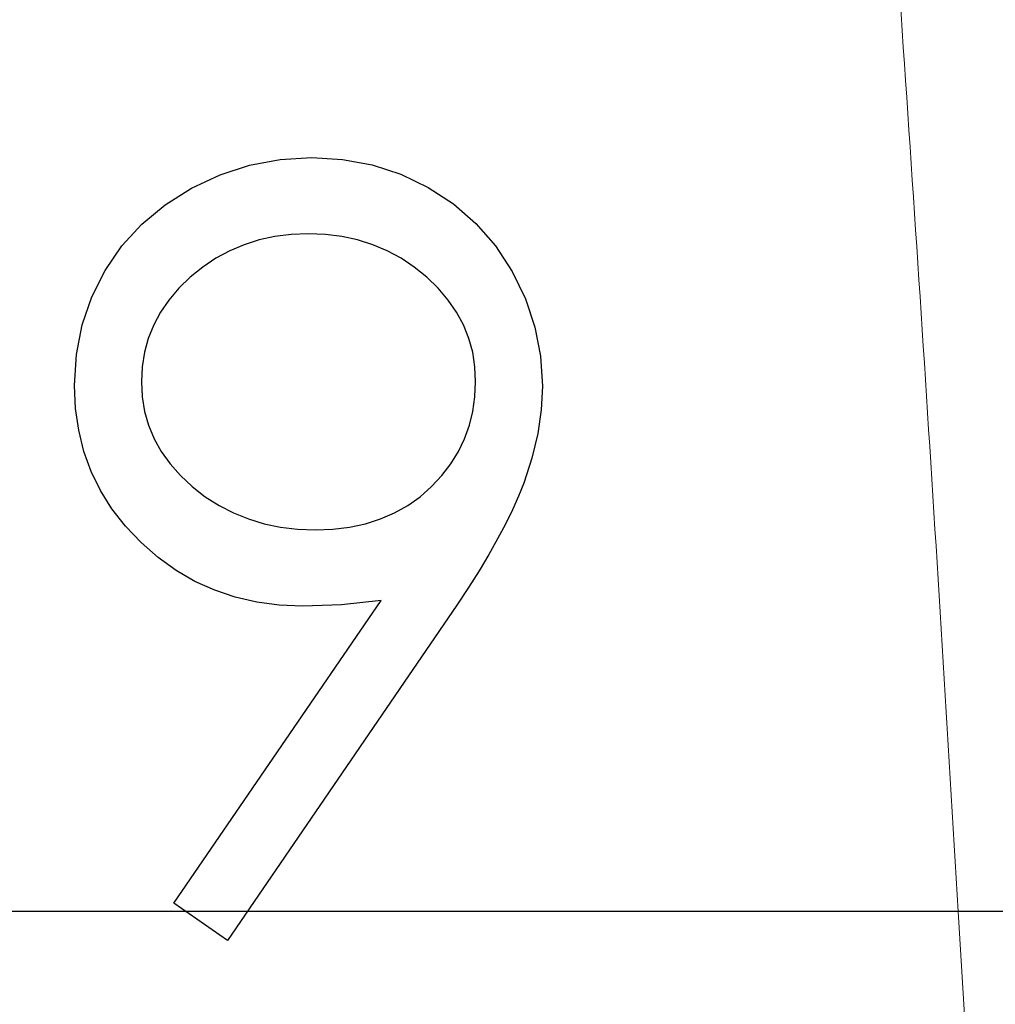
# Model space of a CAD drawing. Header units: millimetres. Extents: x 0 to 163, y 0 to 120.
# Tile 18 of 29: x 65.11 to 69.7, y 89.28 to 93.91. Entities that reach past the tile are written whole.
import ezdxf

# ---------------------------------------------------------------- set-up
doc = ezdxf.new("R2010")
doc.units = ezdxf.units.MM
doc.header["$LTSCALE"] = 0.5

msp = doc.modelspace()

# ---------------------------------------------------------------- linework, layer by layer
at = {"color": 7, "linetype": 'Continuous'}
for p in [(60.673, 89.7164), (62.2763, 89.7164), (62.2763, 89.7164), (62.2763, 89.7164), (62.2763, 89.7164), (62.2763, 89.7164), (62.2763, 89.7164), (62.2763, 89.7164), (62.2763, 89.7164), (62.2763, 89.7164), (62.2763, 89.7164), (62.2763, 89.7164), (62.2763, 89.7164)]:
    msp.add_line(p, (148.8137, 89.7164), dxfattribs=at)
at = {"color": 7, "linetype": 'Continuous', "lineweight": 15}
for p, q in [((69.5226, 89.7164), (97.8332, 89.7164)), ((97.8332, 89.7164), (69.5226, 89.7164))]:
    msp.add_line(p, q, dxfattribs=at)
at = {"color": 7, "linetype": 'Continuous', "flags": 128}
for points in [[(66.0887, 89.5784), (65.8377, 89.753), (65.8377, 89.753), (66.8109, 91.1756), (66.8109, 91.1756), (66.6244, 91.156), (66.4428, 91.149), (66.4428, 91.149), (66.3327, 91.1539), (66.2275, 91.1679), (66.1259, 91.191), (66.0291, 91.224), (65.9359, 91.266), (65.8475, 91.3172), (65.7627, 91.3782), (65.6828, 91.4483), (65.6099, 91.5255), (65.546, 91.6068), (65.4928, 91.6923), (65.4486, 91.7828), (65.4149, 91.8767), (65.3904, 91.9756), (65.3757, 92.0786), (65.3708, 92.1859), (65.3708, 92.1859), (65.3799, 92.3325), (65.4065, 92.4713), (65.4514, 92.6031), (65.5138, 92.7272), (65.593, 92.8422), (65.687, 92.9445), (65.7963, 93.035), (65.9204, 93.1135), (66.0544, 93.1766), (66.1932, 93.2222), (66.3369, 93.2488), (66.4849, 93.2579), (66.4849, 93.2579), (66.63, 93.2488), (66.7695, 93.2229), (66.9034, 93.1787), (67.0317, 93.117), (67.1509, 93.0392), (67.2561, 92.948), (67.3479, 92.8422), (67.4265, 92.7223), (67.4889, 92.594), (67.5337, 92.4608), (67.5604, 92.324), (67.5695, 92.1824), (67.5695, 92.1824), (67.5639, 92.0723), (67.5478, 91.9602), (67.5197, 91.8445), (67.4811, 91.7267), (67.4573, 91.6657), (67.4286, 91.6019), (67.3956, 91.5346), (67.3584, 91.4652), (67.3171, 91.3915), (67.2715, 91.3158), (67.221, 91.2366), (67.1663, 91.1546), (67.1663, 91.1546), (66.0887, 89.5784)], [(66.0887, 89.5784), (65.8377, 89.753), (65.8377, 89.753), (66.8109, 91.1756), (66.8109, 91.1756), (66.6244, 91.156), (66.4428, 91.149), (66.4428, 91.149), (66.3327, 91.1539), (66.2275, 91.1679), (66.1259, 91.191), (66.0291, 91.224), (65.9359, 91.266), (65.8475, 91.3172), (65.7627, 91.3782), (65.6828, 91.4483), (65.6099, 91.5255), (65.546, 91.6068), (65.4928, 91.6923), (65.4486, 91.7828), (65.4149, 91.8767), (65.3904, 91.9756), (65.3757, 92.0786), (65.3708, 92.1859), (65.3708, 92.1859), (65.3799, 92.3325), (65.4065, 92.4713), (65.4514, 92.6031), (65.5138, 92.7272), (65.593, 92.8422), (65.687, 92.9445), (65.7963, 93.035), (65.9204, 93.1135), (66.0544, 93.1766), (66.1932, 93.2222), (66.3369, 93.2488), (66.4849, 93.2579), (66.4849, 93.2579), (66.63, 93.2488), (66.7695, 93.2229), (66.9034, 93.1787), (67.0317, 93.117), (67.1509, 93.0392), (67.2561, 92.948), (67.3479, 92.8422), (67.4265, 92.7223), (67.4889, 92.594), (67.5337, 92.4608), (67.5604, 92.324), (67.5695, 92.1824), (67.5695, 92.1824), (67.5639, 92.0723), (67.5478, 91.9602), (67.5197, 91.8445), (67.4811, 91.7267), (67.4573, 91.6657), (67.4286, 91.6019), (67.3956, 91.5346), (67.3584, 91.4652), (67.3171, 91.3915), (67.2715, 91.3158), (67.221, 91.2366), (67.1663, 91.1546), (67.1663, 91.1546), (66.0887, 89.5784)], [(66.0887, 89.5784), (65.8377, 89.753), (65.8377, 89.753), (66.8109, 91.1756), (66.8109, 91.1756), (66.6244, 91.156), (66.4428, 91.149), (66.4428, 91.149), (66.3327, 91.1539), (66.2275, 91.1679), (66.1259, 91.191), (66.0291, 91.224), (65.9359, 91.266), (65.8475, 91.3172), (65.7627, 91.3782), (65.6828, 91.4483), (65.6099, 91.5255), (65.546, 91.6068), (65.4928, 91.6923), (65.4486, 91.7828), (65.4149, 91.8767), (65.3904, 91.9756), (65.3757, 92.0786), (65.3708, 92.1859), (65.3708, 92.1859), (65.3799, 92.3325), (65.4065, 92.4713), (65.4514, 92.6031), (65.5138, 92.7272), (65.593, 92.8422), (65.687, 92.9445), (65.7963, 93.035), (65.9204, 93.1135), (66.0544, 93.1766), (66.1932, 93.2222), (66.3369, 93.2488), (66.4849, 93.2579), (66.4849, 93.2579), (66.63, 93.2488), (66.7695, 93.2229), (66.9034, 93.1787), (67.0317, 93.117), (67.1509, 93.0392), (67.2561, 92.948), (67.3479, 92.8422), (67.4265, 92.7223), (67.4889, 92.594), (67.5337, 92.4608), (67.5604, 92.324), (67.5695, 92.1824), (67.5695, 92.1824), (67.5639, 92.0723), (67.5478, 91.9602), (67.5197, 91.8445), (67.4811, 91.7267), (67.4573, 91.6657), (67.4286, 91.6019), (67.3956, 91.5346), (67.3584, 91.4652), (67.3171, 91.3915), (67.2715, 91.3158), (67.221, 91.2366), (67.1663, 91.1546), (67.1663, 91.1546), (66.0887, 89.5784)], [(66.0887, 89.5784), (65.8377, 89.753), (65.8377, 89.753), (66.8109, 91.1756), (66.8109, 91.1756), (66.6244, 91.156), (66.4428, 91.149), (66.4428, 91.149), (66.3327, 91.1539), (66.2275, 91.1679), (66.1259, 91.191), (66.0291, 91.224), (65.9359, 91.266), (65.8475, 91.3172), (65.7627, 91.3782), (65.6828, 91.4483), (65.6099, 91.5255), (65.546, 91.6068), (65.4928, 91.6923), (65.4486, 91.7828), (65.4149, 91.8767), (65.3904, 91.9756), (65.3757, 92.0786), (65.3708, 92.1859), (65.3708, 92.1859), (65.3799, 92.3325), (65.4065, 92.4713), (65.4514, 92.6031), (65.5138, 92.7272), (65.593, 92.8422), (65.687, 92.9445), (65.7963, 93.035), (65.9204, 93.1135), (66.0544, 93.1766), (66.1932, 93.2222), (66.3369, 93.2488), (66.4849, 93.2579), (66.4849, 93.2579), (66.63, 93.2488), (66.7695, 93.2229), (66.9034, 93.1787), (67.0317, 93.117), (67.1509, 93.0392), (67.2561, 92.948), (67.3479, 92.8422), (67.4265, 92.7223), (67.4889, 92.594), (67.5337, 92.4608), (67.5604, 92.324), (67.5695, 92.1824), (67.5695, 92.1824), (67.5639, 92.0723), (67.5478, 91.9602), (67.5197, 91.8445), (67.4811, 91.7267), (67.4573, 91.6657), (67.4286, 91.6019), (67.3956, 91.5346), (67.3584, 91.4652), (67.3171, 91.3915), (67.2715, 91.3158), (67.221, 91.2366), (67.1663, 91.1546), (67.1663, 91.1546), (66.0887, 89.5784)], [(66.0887, 89.5784), (65.8377, 89.753), (65.8377, 89.753), (66.8109, 91.1756), (66.8109, 91.1756), (66.6244, 91.156), (66.4428, 91.149), (66.4428, 91.149), (66.3327, 91.1539), (66.2275, 91.1679), (66.1259, 91.191), (66.0291, 91.224), (65.9359, 91.266), (65.8475, 91.3172), (65.7627, 91.3782), (65.6828, 91.4483), (65.6099, 91.5255), (65.546, 91.6068), (65.4928, 91.6923), (65.4486, 91.7828), (65.4149, 91.8767), (65.3904, 91.9756), (65.3757, 92.0786), (65.3708, 92.1859), (65.3708, 92.1859), (65.3799, 92.3325), (65.4065, 92.4713), (65.4514, 92.6031), (65.5138, 92.7272), (65.593, 92.8422), (65.687, 92.9445), (65.7963, 93.035), (65.9204, 93.1135), (66.0544, 93.1766), (66.1932, 93.2222), (66.3369, 93.2488), (66.4849, 93.2579), (66.4849, 93.2579), (66.63, 93.2488), (66.7695, 93.2229), (66.9034, 93.1787), (67.0317, 93.117), (67.1509, 93.0392), (67.2561, 92.948), (67.3479, 92.8422), (67.4265, 92.7223), (67.4889, 92.594), (67.5337, 92.4608), (67.5604, 92.324), (67.5695, 92.1824), (67.5695, 92.1824), (67.5639, 92.0723), (67.5478, 91.9602), (67.5197, 91.8445), (67.4811, 91.7267), (67.4573, 91.6657), (67.4286, 91.6019), (67.3956, 91.5346), (67.3584, 91.4652), (67.3171, 91.3915), (67.2715, 91.3158), (67.221, 91.2366), (67.1663, 91.1546), (67.1663, 91.1546), (66.0887, 89.5784)], [(66.0887, 89.5784), (65.8377, 89.753), (65.8377, 89.753), (66.8109, 91.1756), (66.8109, 91.1756), (66.6244, 91.156), (66.4428, 91.149), (66.4428, 91.149), (66.3327, 91.1539), (66.2275, 91.1679), (66.1259, 91.191), (66.0291, 91.224), (65.9359, 91.266), (65.8475, 91.3172), (65.7627, 91.3782), (65.6828, 91.4483), (65.6099, 91.5255), (65.546, 91.6068), (65.4928, 91.6923), (65.4486, 91.7828), (65.4149, 91.8767), (65.3904, 91.9756), (65.3757, 92.0786), (65.3708, 92.1859), (65.3708, 92.1859), (65.3799, 92.3325), (65.4065, 92.4713), (65.4514, 92.6031), (65.5138, 92.7272), (65.593, 92.8422), (65.687, 92.9445), (65.7963, 93.035), (65.9204, 93.1135), (66.0544, 93.1766), (66.1932, 93.2222), (66.3369, 93.2488), (66.4849, 93.2579), (66.4849, 93.2579), (66.63, 93.2488), (66.7695, 93.2229), (66.9034, 93.1787), (67.0317, 93.117), (67.1509, 93.0392), (67.2561, 92.948), (67.3479, 92.8422), (67.4265, 92.7223), (67.4889, 92.594), (67.5337, 92.4608), (67.5604, 92.324), (67.5695, 92.1824), (67.5695, 92.1824), (67.5639, 92.0723), (67.5478, 91.9602), (67.5197, 91.8445), (67.4811, 91.7267), (67.4573, 91.6657), (67.4286, 91.6019), (67.3956, 91.5346), (67.3584, 91.4652), (67.3171, 91.3915), (67.2715, 91.3158), (67.221, 91.2366), (67.1663, 91.1546), (67.1663, 91.1546), (66.0887, 89.5784)], [(66.0887, 89.5784), (65.8377, 89.753), (65.8377, 89.753), (66.8109, 91.1756), (66.8109, 91.1756), (66.6244, 91.156), (66.4428, 91.149), (66.4428, 91.149), (66.3327, 91.1539), (66.2275, 91.1679), (66.1259, 91.191), (66.0291, 91.224), (65.9359, 91.266), (65.8475, 91.3172), (65.7627, 91.3782), (65.6828, 91.4483), (65.6099, 91.5255), (65.546, 91.6068), (65.4928, 91.6923), (65.4486, 91.7828), (65.4149, 91.8767), (65.3904, 91.9756), (65.3757, 92.0786), (65.3708, 92.1859), (65.3708, 92.1859), (65.3799, 92.3325), (65.4065, 92.4713), (65.4514, 92.6031), (65.5138, 92.7272), (65.593, 92.8422), (65.687, 92.9445), (65.7963, 93.035), (65.9204, 93.1135), (66.0544, 93.1766), (66.1932, 93.2222), (66.3369, 93.2488), (66.4849, 93.2579), (66.4849, 93.2579), (66.63, 93.2488), (66.7695, 93.2229), (66.9034, 93.1787), (67.0317, 93.117), (67.1509, 93.0392), (67.2561, 92.948), (67.3479, 92.8422), (67.4265, 92.7223), (67.4889, 92.594), (67.5337, 92.4608), (67.5604, 92.324), (67.5695, 92.1824), (67.5695, 92.1824), (67.5639, 92.0723), (67.5478, 91.9602), (67.5197, 91.8445), (67.4811, 91.7267), (67.4573, 91.6657), (67.4286, 91.6019), (67.3956, 91.5346), (67.3584, 91.4652), (67.3171, 91.3915), (67.2715, 91.3158), (67.221, 91.2366), (67.1663, 91.1546), (67.1663, 91.1546), (66.0887, 89.5784)], [(66.0887, 89.5784), (65.8377, 89.753), (65.8377, 89.753), (66.8109, 91.1756), (66.8109, 91.1756), (66.6244, 91.156), (66.4428, 91.149), (66.4428, 91.149), (66.3327, 91.1539), (66.2275, 91.1679), (66.1259, 91.191), (66.0291, 91.224), (65.9359, 91.266), (65.8475, 91.3172), (65.7627, 91.3782), (65.6828, 91.4483), (65.6099, 91.5255), (65.546, 91.6068), (65.4928, 91.6923), (65.4486, 91.7828), (65.4149, 91.8767), (65.3904, 91.9756), (65.3757, 92.0786), (65.3708, 92.1859), (65.3708, 92.1859), (65.3799, 92.3325), (65.4065, 92.4713), (65.4514, 92.6031), (65.5138, 92.7272), (65.593, 92.8422), (65.687, 92.9445), (65.7963, 93.035), (65.9204, 93.1135), (66.0544, 93.1766), (66.1932, 93.2222), (66.3369, 93.2488), (66.4849, 93.2579), (66.4849, 93.2579), (66.63, 93.2488), (66.7695, 93.2229), (66.9034, 93.1787), (67.0317, 93.117), (67.1509, 93.0392), (67.2561, 92.948), (67.3479, 92.8422), (67.4265, 92.7223), (67.4889, 92.594), (67.5337, 92.4608), (67.5604, 92.324), (67.5695, 92.1824), (67.5695, 92.1824), (67.5639, 92.0723), (67.5478, 91.9602), (67.5197, 91.8445), (67.4811, 91.7267), (67.4573, 91.6657), (67.4286, 91.6019), (67.3956, 91.5346), (67.3584, 91.4652), (67.3171, 91.3915), (67.2715, 91.3158), (67.221, 91.2366), (67.1663, 91.1546), (67.1663, 91.1546), (66.0887, 89.5784)], [(66.0887, 89.5784), (65.8377, 89.753), (65.8377, 89.753), (66.8109, 91.1756), (66.8109, 91.1756), (66.6244, 91.156), (66.4428, 91.149), (66.4428, 91.149), (66.3327, 91.1539), (66.2275, 91.1679), (66.1259, 91.191), (66.0291, 91.224), (65.9359, 91.266), (65.8475, 91.3172), (65.7627, 91.3782), (65.6828, 91.4483), (65.6099, 91.5255), (65.546, 91.6068), (65.4928, 91.6923), (65.4486, 91.7828), (65.4149, 91.8767), (65.3904, 91.9756), (65.3757, 92.0786), (65.3708, 92.1859), (65.3708, 92.1859), (65.3799, 92.3325), (65.4065, 92.4713), (65.4514, 92.6031), (65.5138, 92.7272), (65.593, 92.8422), (65.687, 92.9445), (65.7963, 93.035), (65.9204, 93.1135), (66.0544, 93.1766), (66.1932, 93.2222), (66.3369, 93.2488), (66.4849, 93.2579), (66.4849, 93.2579), (66.63, 93.2488), (66.7695, 93.2229), (66.9034, 93.1787), (67.0317, 93.117), (67.1509, 93.0392), (67.2561, 92.948), (67.3479, 92.8422), (67.4265, 92.7223), (67.4889, 92.594), (67.5337, 92.4608), (67.5604, 92.324), (67.5695, 92.1824), (67.5695, 92.1824), (67.5639, 92.0723), (67.5478, 91.9602), (67.5197, 91.8445), (67.4811, 91.7267), (67.4573, 91.6657), (67.4286, 91.6019), (67.3956, 91.5346), (67.3584, 91.4652), (67.3171, 91.3915), (67.2715, 91.3158), (67.221, 91.2366), (67.1663, 91.1546), (67.1663, 91.1546), (66.0887, 89.5784)], [(66.501, 91.5079), (66.5844, 91.5114), (66.6629, 91.5206), (66.738, 91.5367), (66.8081, 91.5591), (66.8747, 91.5872), (66.9371, 91.6222), (66.9946, 91.6636), (67.0486, 91.7113), (67.0969, 91.7638), (67.139, 91.8185), (67.1748, 91.876), (67.2035, 91.9363), (67.2266, 91.9994), (67.2428, 92.0646), (67.2519, 92.1326), (67.2554, 92.2034), (67.2554, 92.2034), (67.2519, 92.2743), (67.2414, 92.3423), (67.2231, 92.4075), (67.1979, 92.4706), (67.1656, 92.5302), (67.1264, 92.5877), (67.0794, 92.643), (67.0254, 92.6949), (66.9665, 92.7426), (66.9048, 92.784), (66.8396, 92.819), (66.7716, 92.8478), (66.7008, 92.8702), (66.6265, 92.8863), (66.5494, 92.8955), (66.4687, 92.899), (66.4687, 92.899), (66.3888, 92.8955), (66.3124, 92.8863), (66.2388, 92.8702), (66.1679, 92.8478), (66.0999, 92.819), (66.0347, 92.784), (65.973, 92.7426), (65.9141, 92.6949), (65.8602, 92.643), (65.8139, 92.5877), (65.7746, 92.5302), (65.7424, 92.4706), (65.7171, 92.4075), (65.6989, 92.3423), (65.6884, 92.2743), (65.6849, 92.2034), (65.6849, 92.2034), (65.6884, 92.1326), (65.6996, 92.0646), (65.7185, 91.9994), (65.7445, 91.9363), (65.7781, 91.876), (65.8195, 91.8185), (65.8679, 91.7638), (65.924, 91.7113), (65.985, 91.6636), (66.0495, 91.6222), (66.1175, 91.5872), (66.1876, 91.5591), (66.2612, 91.5367), (66.3383, 91.5206), (66.4182, 91.5114), (66.501, 91.5079)], [(66.501, 91.5079), (66.5844, 91.5114), (66.6629, 91.5206), (66.738, 91.5367), (66.8081, 91.5591), (66.8747, 91.5872), (66.9371, 91.6222), (66.9946, 91.6636), (67.0486, 91.7113), (67.0969, 91.7638), (67.139, 91.8185), (67.1748, 91.876), (67.2035, 91.9363), (67.2266, 91.9994), (67.2428, 92.0646), (67.2519, 92.1326), (67.2554, 92.2034), (67.2554, 92.2034), (67.2519, 92.2743), (67.2414, 92.3423), (67.2231, 92.4075), (67.1979, 92.4706), (67.1656, 92.5302), (67.1264, 92.5877), (67.0794, 92.643), (67.0254, 92.6949), (66.9665, 92.7426), (66.9048, 92.784), (66.8396, 92.819), (66.7716, 92.8478), (66.7008, 92.8702), (66.6265, 92.8863), (66.5494, 92.8955), (66.4687, 92.899), (66.4687, 92.899), (66.3888, 92.8955), (66.3124, 92.8863), (66.2388, 92.8702), (66.1679, 92.8478), (66.0999, 92.819), (66.0347, 92.784), (65.973, 92.7426), (65.9141, 92.6949), (65.8602, 92.643), (65.8139, 92.5877), (65.7746, 92.5302), (65.7424, 92.4706), (65.7171, 92.4075), (65.6989, 92.3423), (65.6884, 92.2743), (65.6849, 92.2034), (65.6849, 92.2034), (65.6884, 92.1326), (65.6996, 92.0646), (65.7185, 91.9994), (65.7445, 91.9363), (65.7781, 91.876), (65.8195, 91.8185), (65.8679, 91.7638), (65.924, 91.7113), (65.985, 91.6636), (66.0495, 91.6222), (66.1175, 91.5872), (66.1876, 91.5591), (66.2612, 91.5367), (66.3383, 91.5206), (66.4182, 91.5114), (66.501, 91.5079)], [(66.501, 91.5079), (66.5844, 91.5114), (66.6629, 91.5206), (66.738, 91.5367), (66.8081, 91.5591), (66.8747, 91.5872), (66.9371, 91.6222), (66.9946, 91.6636), (67.0486, 91.7113), (67.0969, 91.7638), (67.139, 91.8185), (67.1748, 91.876), (67.2035, 91.9363), (67.2266, 91.9994), (67.2428, 92.0646), (67.2519, 92.1326), (67.2554, 92.2034), (67.2554, 92.2034), (67.2519, 92.2743), (67.2414, 92.3423), (67.2231, 92.4075), (67.1979, 92.4706), (67.1656, 92.5302), (67.1264, 92.5877), (67.0794, 92.643), (67.0254, 92.6949), (66.9665, 92.7426), (66.9048, 92.784), (66.8396, 92.819), (66.7716, 92.8478), (66.7008, 92.8702), (66.6265, 92.8863), (66.5494, 92.8955), (66.4687, 92.899), (66.4687, 92.899), (66.3888, 92.8955), (66.3124, 92.8863), (66.2388, 92.8702), (66.1679, 92.8478), (66.0999, 92.819), (66.0347, 92.784), (65.973, 92.7426), (65.9141, 92.6949), (65.8602, 92.643), (65.8139, 92.5877), (65.7746, 92.5302), (65.7424, 92.4706), (65.7171, 92.4075), (65.6989, 92.3423), (65.6884, 92.2743), (65.6849, 92.2034), (65.6849, 92.2034), (65.6884, 92.1326), (65.6996, 92.0646), (65.7185, 91.9994), (65.7445, 91.9363), (65.7781, 91.876), (65.8195, 91.8185), (65.8679, 91.7638), (65.924, 91.7113), (65.985, 91.6636), (66.0495, 91.6222), (66.1175, 91.5872), (66.1876, 91.5591), (66.2612, 91.5367), (66.3383, 91.5206), (66.4182, 91.5114), (66.501, 91.5079)], [(66.501, 91.5079), (66.5844, 91.5114), (66.6629, 91.5206), (66.738, 91.5367), (66.8081, 91.5591), (66.8747, 91.5872), (66.9371, 91.6222), (66.9946, 91.6636), (67.0486, 91.7113), (67.0969, 91.7638), (67.139, 91.8185), (67.1748, 91.876), (67.2035, 91.9363), (67.2266, 91.9994), (67.2428, 92.0646), (67.2519, 92.1326), (67.2554, 92.2034), (67.2554, 92.2034), (67.2519, 92.2743), (67.2414, 92.3423), (67.2231, 92.4075), (67.1979, 92.4706), (67.1656, 92.5302), (67.1264, 92.5877), (67.0794, 92.643), (67.0254, 92.6949), (66.9665, 92.7426), (66.9048, 92.784), (66.8396, 92.819), (66.7716, 92.8478), (66.7008, 92.8702), (66.6265, 92.8863), (66.5494, 92.8955), (66.4687, 92.899), (66.4687, 92.899), (66.3888, 92.8955), (66.3124, 92.8863), (66.2388, 92.8702), (66.1679, 92.8478), (66.0999, 92.819), (66.0347, 92.784), (65.973, 92.7426), (65.9141, 92.6949), (65.8602, 92.643), (65.8139, 92.5877), (65.7746, 92.5302), (65.7424, 92.4706), (65.7171, 92.4075), (65.6989, 92.3423), (65.6884, 92.2743), (65.6849, 92.2034), (65.6849, 92.2034), (65.6884, 92.1326), (65.6996, 92.0646), (65.7185, 91.9994), (65.7445, 91.9363), (65.7781, 91.876), (65.8195, 91.8185), (65.8679, 91.7638), (65.924, 91.7113), (65.985, 91.6636), (66.0495, 91.6222), (66.1175, 91.5872), (66.1876, 91.5591), (66.2612, 91.5367), (66.3383, 91.5206), (66.4182, 91.5114), (66.501, 91.5079)], [(66.501, 91.5079), (66.5844, 91.5114), (66.6629, 91.5206), (66.738, 91.5367), (66.8081, 91.5591), (66.8747, 91.5872), (66.9371, 91.6222), (66.9946, 91.6636), (67.0486, 91.7113), (67.0969, 91.7638), (67.139, 91.8185), (67.1748, 91.876), (67.2035, 91.9363), (67.2266, 91.9994), (67.2428, 92.0646), (67.2519, 92.1326), (67.2554, 92.2034), (67.2554, 92.2034), (67.2519, 92.2743), (67.2414, 92.3423), (67.2231, 92.4075), (67.1979, 92.4706), (67.1656, 92.5302), (67.1264, 92.5877), (67.0794, 92.643), (67.0254, 92.6949), (66.9665, 92.7426), (66.9048, 92.784), (66.8396, 92.819), (66.7716, 92.8478), (66.7008, 92.8702), (66.6265, 92.8863), (66.5494, 92.8955), (66.4687, 92.899), (66.4687, 92.899), (66.3888, 92.8955), (66.3124, 92.8863), (66.2388, 92.8702), (66.1679, 92.8478), (66.0999, 92.819), (66.0347, 92.784), (65.973, 92.7426), (65.9141, 92.6949), (65.8602, 92.643), (65.8139, 92.5877), (65.7746, 92.5302), (65.7424, 92.4706), (65.7171, 92.4075), (65.6989, 92.3423), (65.6884, 92.2743), (65.6849, 92.2034), (65.6849, 92.2034), (65.6884, 92.1326), (65.6996, 92.0646), (65.7185, 91.9994), (65.7445, 91.9363), (65.7781, 91.876), (65.8195, 91.8185), (65.8679, 91.7638), (65.924, 91.7113), (65.985, 91.6636), (66.0495, 91.6222), (66.1175, 91.5872), (66.1876, 91.5591), (66.2612, 91.5367), (66.3383, 91.5206), (66.4182, 91.5114), (66.501, 91.5079)], [(66.501, 91.5079), (66.5844, 91.5114), (66.6629, 91.5206), (66.738, 91.5367), (66.8081, 91.5591), (66.8747, 91.5872), (66.9371, 91.6222), (66.9946, 91.6636), (67.0486, 91.7113), (67.0969, 91.7638), (67.139, 91.8185), (67.1748, 91.876), (67.2035, 91.9363), (67.2266, 91.9994), (67.2428, 92.0646), (67.2519, 92.1326), (67.2554, 92.2034), (67.2554, 92.2034), (67.2519, 92.2743), (67.2414, 92.3423), (67.2231, 92.4075), (67.1979, 92.4706), (67.1656, 92.5302), (67.1264, 92.5877), (67.0794, 92.643), (67.0254, 92.6949), (66.9665, 92.7426), (66.9048, 92.784), (66.8396, 92.819), (66.7716, 92.8478), (66.7008, 92.8702), (66.6265, 92.8863), (66.5494, 92.8955), (66.4687, 92.899), (66.4687, 92.899), (66.3888, 92.8955), (66.3124, 92.8863), (66.2388, 92.8702), (66.1679, 92.8478), (66.0999, 92.819), (66.0347, 92.784), (65.973, 92.7426), (65.9141, 92.6949), (65.8602, 92.643), (65.8139, 92.5877), (65.7746, 92.5302), (65.7424, 92.4706), (65.7171, 92.4075), (65.6989, 92.3423), (65.6884, 92.2743), (65.6849, 92.2034), (65.6849, 92.2034), (65.6884, 92.1326), (65.6996, 92.0646), (65.7185, 91.9994), (65.7445, 91.9363), (65.7781, 91.876), (65.8195, 91.8185), (65.8679, 91.7638), (65.924, 91.7113), (65.985, 91.6636), (66.0495, 91.6222), (66.1175, 91.5872), (66.1876, 91.5591), (66.2612, 91.5367), (66.3383, 91.5206), (66.4182, 91.5114), (66.501, 91.5079)], [(66.501, 91.5079), (66.5844, 91.5114), (66.6629, 91.5206), (66.738, 91.5367), (66.8081, 91.5591), (66.8747, 91.5872), (66.9371, 91.6222), (66.9946, 91.6636), (67.0486, 91.7113), (67.0969, 91.7638), (67.139, 91.8185), (67.1748, 91.876), (67.2035, 91.9363), (67.2266, 91.9994), (67.2428, 92.0646), (67.2519, 92.1326), (67.2554, 92.2034), (67.2554, 92.2034), (67.2519, 92.2743), (67.2414, 92.3423), (67.2231, 92.4075), (67.1979, 92.4706), (67.1656, 92.5302), (67.1264, 92.5877), (67.0794, 92.643), (67.0254, 92.6949), (66.9665, 92.7426), (66.9048, 92.784), (66.8396, 92.819), (66.7716, 92.8478), (66.7008, 92.8702), (66.6265, 92.8863), (66.5494, 92.8955), (66.4687, 92.899), (66.4687, 92.899), (66.3888, 92.8955), (66.3124, 92.8863), (66.2388, 92.8702), (66.1679, 92.8478), (66.0999, 92.819), (66.0347, 92.784), (65.973, 92.7426), (65.9141, 92.6949), (65.8602, 92.643), (65.8139, 92.5877), (65.7746, 92.5302), (65.7424, 92.4706), (65.7171, 92.4075), (65.6989, 92.3423), (65.6884, 92.2743), (65.6849, 92.2034), (65.6849, 92.2034), (65.6884, 92.1326), (65.6996, 92.0646), (65.7185, 91.9994), (65.7445, 91.9363), (65.7781, 91.876), (65.8195, 91.8185), (65.8679, 91.7638), (65.924, 91.7113), (65.985, 91.6636), (66.0495, 91.6222), (66.1175, 91.5872), (66.1876, 91.5591), (66.2612, 91.5367), (66.3383, 91.5206), (66.4182, 91.5114), (66.501, 91.5079)], [(66.501, 91.5079), (66.5844, 91.5114), (66.6629, 91.5206), (66.738, 91.5367), (66.8081, 91.5591), (66.8747, 91.5872), (66.9371, 91.6222), (66.9946, 91.6636), (67.0486, 91.7113), (67.0969, 91.7638), (67.139, 91.8185), (67.1748, 91.876), (67.2035, 91.9363), (67.2266, 91.9994), (67.2428, 92.0646), (67.2519, 92.1326), (67.2554, 92.2034), (67.2554, 92.2034), (67.2519, 92.2743), (67.2414, 92.3423), (67.2231, 92.4075), (67.1979, 92.4706), (67.1656, 92.5302), (67.1264, 92.5877), (67.0794, 92.643), (67.0254, 92.6949), (66.9665, 92.7426), (66.9048, 92.784), (66.8396, 92.819), (66.7716, 92.8478), (66.7008, 92.8702), (66.6265, 92.8863), (66.5494, 92.8955), (66.4687, 92.899), (66.4687, 92.899), (66.3888, 92.8955), (66.3124, 92.8863), (66.2388, 92.8702), (66.1679, 92.8478), (66.0999, 92.819), (66.0347, 92.784), (65.973, 92.7426), (65.9141, 92.6949), (65.8602, 92.643), (65.8139, 92.5877), (65.7746, 92.5302), (65.7424, 92.4706), (65.7171, 92.4075), (65.6989, 92.3423), (65.6884, 92.2743), (65.6849, 92.2034), (65.6849, 92.2034), (65.6884, 92.1326), (65.6996, 92.0646), (65.7185, 91.9994), (65.7445, 91.9363), (65.7781, 91.876), (65.8195, 91.8185), (65.8679, 91.7638), (65.924, 91.7113), (65.985, 91.6636), (66.0495, 91.6222), (66.1175, 91.5872), (66.1876, 91.5591), (66.2612, 91.5367), (66.3383, 91.5206), (66.4182, 91.5114), (66.501, 91.5079)], [(66.501, 91.5079), (66.5844, 91.5114), (66.6629, 91.5206), (66.738, 91.5367), (66.8081, 91.5591), (66.8747, 91.5872), (66.9371, 91.6222), (66.9946, 91.6636), (67.0486, 91.7113), (67.0969, 91.7638), (67.139, 91.8185), (67.1748, 91.876), (67.2035, 91.9363), (67.2266, 91.9994), (67.2428, 92.0646), (67.2519, 92.1326), (67.2554, 92.2034), (67.2554, 92.2034), (67.2519, 92.2743), (67.2414, 92.3423), (67.2231, 92.4075), (67.1979, 92.4706), (67.1656, 92.5302), (67.1264, 92.5877), (67.0794, 92.643), (67.0254, 92.6949), (66.9665, 92.7426), (66.9048, 92.784), (66.8396, 92.819), (66.7716, 92.8478), (66.7008, 92.8702), (66.6265, 92.8863), (66.5494, 92.8955), (66.4687, 92.899), (66.4687, 92.899), (66.3888, 92.8955), (66.3124, 92.8863), (66.2388, 92.8702), (66.1679, 92.8478), (66.0999, 92.819), (66.0347, 92.784), (65.973, 92.7426), (65.9141, 92.6949), (65.8602, 92.643), (65.8139, 92.5877), (65.7746, 92.5302), (65.7424, 92.4706), (65.7171, 92.4075), (65.6989, 92.3423), (65.6884, 92.2743), (65.6849, 92.2034), (65.6849, 92.2034), (65.6884, 92.1326), (65.6996, 92.0646), (65.7185, 91.9994), (65.7445, 91.9363), (65.7781, 91.876), (65.8195, 91.8185), (65.8679, 91.7638), (65.924, 91.7113), (65.985, 91.6636), (66.0495, 91.6222), (66.1175, 91.5872), (66.1876, 91.5591), (66.2612, 91.5367), (66.3383, 91.5206), (66.4182, 91.5114), (66.501, 91.5079)]]:
    msp.add_lwpolyline(points, dxfattribs=at)
at = {"color": 7, "linetype": 'Continuous', "lineweight": 15, "flags": 128}
msp.add_lwpolyline([(69.5228, 89.714), (69.793, 85.2765), (69.8308, 84.7134)], dxfattribs=at)
at = {"color": 7, "linetype": 'Continuous', "lineweight": 15}
msp.add_arc((-326.5177, 66.6215), 396.7131, 3.337126, 4.060504, dxfattribs=at)

doc.saveas('drawing.dxf')
